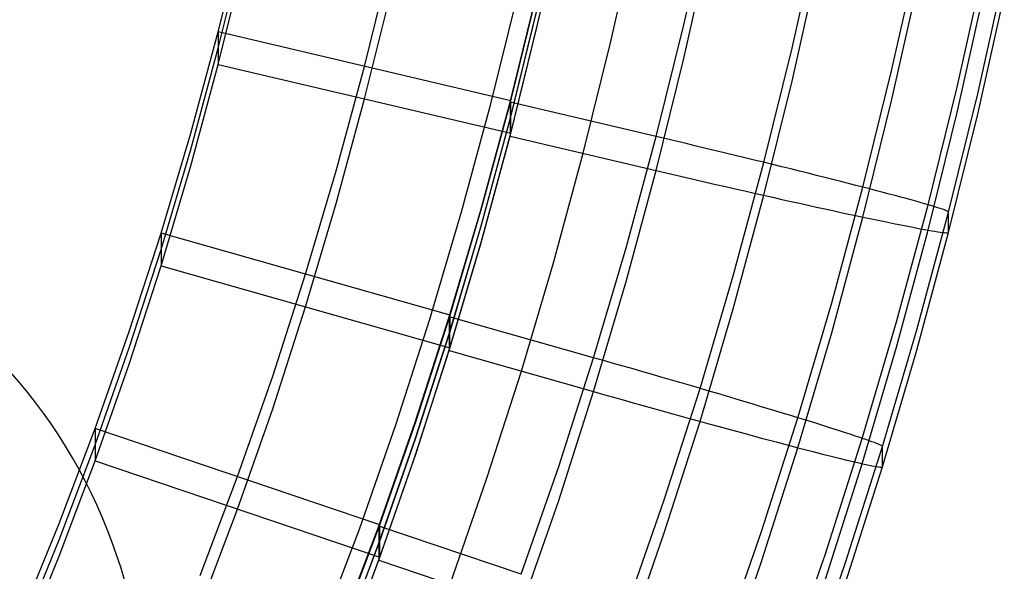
# Model space of a CAD drawing. Extents: x -1634 to -184, y -278 to 263.
# Tile 37 of 242: x -1178 to -1145, y -180 to -161. Entities that reach past the tile are written whole.
import ezdxf

# ---------------------------------------------------------------- set-up
doc = ezdxf.new("R2010")
doc.units = 0
doc.layers.add('PREDEFINITO', color=7, linetype='CONTINUOUS')

msp = doc.modelspace()

# ---------------------------------------------------------------- linework, layer by layer
at = {"layer": 'PREDEFINITO'}
for p, q in [((-1160.565, -161.494, 397.709), (-1159.741, -157.84, 397.626)), ((-1160.545, -161.398, 397.706), (-1159.723, -157.744, 397.624)), ((-1155.676, -161.405, 447.719), (-1154.831, -157.649, 447.634)), ((-1171.173, -161.647, 445.724), (-1170.325, -158.236, 445.647)), ((-1158.12, -162.014, 397.72), (-1157.286, -158.309, 397.637)), ((-1152.075, -162.186, 447.035), (-1151.216, -158.356, 446.948)), ((-1171.173, -162.189, 421.73), (-1170.325, -158.777, 421.653)), ((-1155.676, -162.534, 397.732), (-1154.831, -158.778, 397.647)), ((-1166.306, -162.792, 445.75), (-1165.434, -159.275, 445.671)), ((-1148.76, -162.942, 444.824), (-1147.886, -159.043, 444.736)), ((-1171.173, -162.731, 397.736), (-1170.325, -159.319, 397.659)), ((-1152.075, -163.283, 398.451), (-1151.216, -159.453, 398.365)), ((-1146.582, -163.481, 441.445), (-1145.699, -159.537, 441.356)), ((-1145.895, -163.71, 437.769), (-1145.01, -159.752, 437.679)), ((-1148.76, -163.938, 400.693), (-1147.886, -160.039, 400.605)), ((-1166.306, -163.876, 397.762), (-1165.435, -160.359, 397.683)), ((-1162.106, -164.038, 447.676), (-1161.207, -160.402, 447.595)), ((-1161.463, -163.987, 447.778), (-1160.566, -160.365, 447.696)), ((-1161.439, -163.937, 445.776), (-1160.544, -160.315, 445.694)), ((-1146.582, -164.325, 404.093), (-1145.699, -160.381, 404.004)), ((-1145.895, -164.388, 407.776), (-1145.01, -160.429, 407.687)), ((-1161.44, -164.479, 421.782), (-1160.544, -160.857, 421.7)), ((-1161.463, -164.551, 422.784), (-1160.565, -160.93, 422.702)), ((-1161.462, -165.116, 397.79), (-1160.565, -161.494, 397.709)), ((-1161.44, -165.021, 397.788), (-1160.545, -161.398, 397.706)), ((-1156.596, -165.132, 447.803), (-1155.676, -161.405, 447.719)), ((-1172.091, -165.021, 445.8), (-1171.173, -161.647, 445.724)), ((-1161.439, -163.937, 445.776), (-1171.173, -161.647, 445.724)), ((-1171.173, -161.647, 445.724), (-1171.173, -162.731, 397.736)), ((-1172.091, -165.563, 421.807), (-1171.173, -162.189, 421.73)), ((-1159.029, -165.688, 397.803), (-1158.12, -162.014, 397.72)), ((-1153.013, -165.991, 447.121), (-1152.075, -162.186, 447.035)), ((-1156.596, -166.261, 397.816), (-1155.676, -162.534, 397.732)), ((-1172.091, -166.105, 397.813), (-1171.173, -162.731, 397.736)), ((-1171.173, -162.731, 397.736), (-1161.44, -165.021, 397.788)), ((-1167.251, -166.275, 445.829), (-1166.306, -162.792, 445.75)), ((-1149.714, -166.817, 444.912), (-1148.76, -162.942, 444.824)), ((-1153.013, -167.088, 398.537), (-1152.075, -163.283, 398.451)), ((-1147.546, -167.404, 441.534), (-1146.582, -163.481, 441.445)), ((-1146.863, -167.648, 437.858), (-1145.895, -163.71, 437.769)), ((-1167.251, -167.359, 397.841), (-1166.306, -163.876, 397.762)), ((-1163.08, -167.641, 447.757), (-1162.106, -164.038, 447.676)), ((-1162.437, -167.578, 447.859), (-1161.463, -163.987, 447.778)), ((-1162.411, -167.529, 445.857), (-1161.439, -163.937, 445.776)), ((-1156.596, -165.132, 447.803), (-1161.463, -163.987, 447.778)), ((-1161.463, -163.987, 447.778), (-1161.462, -165.116, 397.79)), ((-1161.44, -165.021, 397.788), (-1161.439, -163.937, 445.776)), ((-1149.714, -167.814, 400.781), (-1148.76, -163.938, 400.693)), ((-1162.411, -168.071, 421.863), (-1161.44, -164.479, 421.782)), ((-1147.546, -168.247, 404.182), (-1146.582, -164.325, 404.093)), ((-1146.863, -168.325, 407.865), (-1145.895, -164.388, 407.776)), ((-1162.436, -168.143, 422.865), (-1161.463, -164.551, 422.784)), ((-1173.078, -168.349, 445.876), (-1172.091, -165.021, 445.8)), ((-1162.436, -168.707, 397.871), (-1161.462, -165.116, 397.79)), ((-1162.412, -168.612, 397.869), (-1161.44, -165.021, 397.788)), ((-1161.462, -165.116, 397.79), (-1156.596, -166.261, 397.816)), ((-1157.597, -168.832, 447.887), (-1156.596, -165.132, 447.803)), ((-1156.264, -165.21, 447.799), (-1156.596, -165.132, 447.803)), ((-1155.932, -165.289, 447.784), (-1156.264, -165.21, 447.799)), ((-1155.601, -165.367, 447.756), (-1155.932, -165.289, 447.784)), ((-1155.271, -165.446, 447.717), (-1155.601, -165.367, 447.756)), ((-1154.942, -165.524, 447.667), (-1155.271, -165.446, 447.717)), ((-1173.078, -168.891, 421.882), (-1172.091, -165.563, 421.807)), ((-1160.016, -169.334, 397.886), (-1159.029, -165.688, 397.803)), ((-1154.616, -165.602, 447.605), (-1154.942, -165.524, 447.667)), ((-1154.292, -165.68, 447.531), (-1154.616, -165.602, 447.605)), ((-1153.97, -165.758, 447.447), (-1154.292, -165.68, 447.531)), ((-1153.652, -165.835, 447.351), (-1153.97, -165.758, 447.447)), ((-1153.337, -165.912, 447.243), (-1153.652, -165.835, 447.351)), ((-1173.078, -169.433, 397.888), (-1172.091, -166.105, 397.813)), ((-1154.034, -169.771, 447.206), (-1153.013, -165.991, 447.121)), ((-1153.025, -165.988, 447.125), (-1153.337, -165.912, 447.243)), ((-1152.718, -166.063, 446.996), (-1153.025, -165.988, 447.125)), ((-1152.416, -166.137, 446.857), (-1152.718, -166.063, 446.996)), ((-1152.118, -166.211, 446.706), (-1152.416, -166.137, 446.857)), ((-1168.269, -169.716, 445.906), (-1167.251, -166.275, 445.829)), ((-1157.597, -169.961, 397.9), (-1156.596, -166.261, 397.816)), ((-1156.596, -166.261, 397.816), (-1156.264, -166.339, 397.824)), ((-1156.264, -166.339, 397.824), (-1155.932, -166.416, 397.843)), ((-1155.932, -166.416, 397.843), (-1155.601, -166.494, 397.874)), ((-1151.826, -166.283, 446.546), (-1152.118, -166.211, 446.706)), ((-1151.539, -166.355, 446.375), (-1151.826, -166.283, 446.546)), ((-1151.258, -166.425, 446.194), (-1151.539, -166.355, 446.375)), ((-1150.983, -166.494, 446.003), (-1151.258, -166.425, 446.194)), ((-1155.601, -166.494, 397.874), (-1155.271, -166.57, 397.916)), ((-1155.271, -166.57, 397.916), (-1154.942, -166.646, 397.97)), ((-1154.942, -166.646, 397.97), (-1154.616, -166.722, 398.036)), ((-1154.616, -166.722, 398.036), (-1154.292, -166.796, 398.113)), ((-1154.292, -166.796, 398.113), (-1153.97, -166.87, 398.201)), ((-1150.715, -166.561, 445.803), (-1150.983, -166.494, 446.003)), ((-1150.753, -170.672, 444.999), (-1149.714, -166.817, 444.912)), ((-1150.454, -166.628, 445.594), (-1150.715, -166.561, 445.803)), ((-1150.199, -166.692, 445.375), (-1150.454, -166.628, 445.594)), ((-1149.953, -166.756, 445.148), (-1150.199, -166.692, 445.375)), ((-1149.714, -166.817, 444.912), (-1149.953, -166.756, 445.148)), ((-1149.483, -166.877, 444.667), (-1149.714, -166.817, 444.912)), ((-1154.034, -170.868, 398.622), (-1153.013, -167.088, 398.537)), ((-1153.97, -166.87, 398.201), (-1153.652, -166.943, 398.3)), ((-1153.652, -166.943, 398.3), (-1153.337, -167.014, 398.411)), ((-1153.337, -167.014, 398.411), (-1153.025, -167.085, 398.532)), ((-1153.025, -167.085, 398.532), (-1152.718, -167.154, 398.665)), ((-1149.26, -166.935, 444.415), (-1149.483, -166.877, 444.667)), ((-1149.046, -166.991, 444.155), (-1149.26, -166.935, 444.415)), ((-1148.841, -167.046, 443.888), (-1149.046, -166.991, 444.155)), ((-1148.644, -167.098, 443.613), (-1148.841, -167.046, 443.888)), ((-1148.457, -167.149, 443.332), (-1148.644, -167.098, 443.613)), ((-1168.269, -170.8, 397.919), (-1167.251, -167.359, 397.841)), ((-1152.718, -167.154, 398.665), (-1152.416, -167.222, 398.807)), ((-1152.416, -167.222, 398.807), (-1152.118, -167.289, 398.961)), ((-1152.118, -167.289, 398.961), (-1151.826, -167.354, 399.125)), ((-1151.826, -167.354, 399.125), (-1151.539, -167.418, 399.299)), ((-1151.539, -167.418, 399.299), (-1151.258, -167.48, 399.482)), ((-1148.597, -171.307, 441.622), (-1147.546, -167.404, 441.534)), ((-1148.28, -167.197, 443.045), (-1148.457, -167.149, 443.332)), ((-1148.112, -167.243, 442.751), (-1148.28, -167.197, 443.045)), ((-1147.954, -167.287, 442.451), (-1148.112, -167.243, 442.751)), ((-1147.806, -167.329, 442.146), (-1147.954, -167.287, 442.451)), ((-1147.669, -167.368, 441.836), (-1147.806, -167.329, 442.146)), ((-1147.541, -167.405, 441.522), (-1147.669, -167.368, 441.836)), ((-1147.425, -167.44, 441.203), (-1147.541, -167.405, 441.522)), ((-1147.319, -167.472, 440.88), (-1147.425, -167.44, 441.203)), ((-1147.224, -167.502, 440.553), (-1147.319, -167.472, 440.88)), ((-1164.133, -171.208, 447.836), (-1163.08, -167.641, 447.757)), ((-1163.488, -171.131, 447.939), (-1162.437, -167.578, 447.859)), ((-1163.46, -171.083, 445.937), (-1162.411, -167.529, 445.857)), ((-1151.258, -167.48, 399.482), (-1150.983, -167.54, 399.676)), ((-1150.983, -167.54, 399.676), (-1150.715, -167.598, 399.879)), ((-1150.715, -167.598, 399.879), (-1150.454, -167.655, 400.091)), ((-1150.454, -167.655, 400.091), (-1150.199, -167.71, 400.313)), ((-1150.199, -167.71, 400.313), (-1149.953, -167.763, 400.543)), ((-1149.953, -167.763, 400.543), (-1149.714, -167.814, 400.781)), ((-1147.918, -171.566, 437.946), (-1146.863, -167.648, 437.858)), ((-1147.14, -167.529, 440.223), (-1147.224, -167.502, 440.553)), ((-1147.066, -167.554, 439.891), (-1147.14, -167.529, 440.223)), ((-1147.004, -167.576, 439.556), (-1147.066, -167.554, 439.891)), ((-1146.954, -167.595, 439.218), (-1147.004, -167.576, 439.556)), ((-1146.914, -167.612, 438.88), (-1146.954, -167.595, 439.218)), ((-1146.886, -167.627, 438.54), (-1146.914, -167.612, 438.88)), ((-1146.869, -167.638, 438.199), (-1146.886, -167.627, 438.54)), ((-1146.863, -167.648, 437.858), (-1146.869, -167.638, 438.199)), ((-1146.863, -168.325, 407.865), (-1146.863, -167.648, 437.858)), ((-1163.46, -171.624, 421.943), (-1162.411, -168.071, 421.863)), ((-1150.753, -171.668, 400.868), (-1149.714, -167.814, 400.781)), ((-1149.714, -167.814, 400.781), (-1149.483, -167.863, 401.028)), ((-1149.483, -167.863, 401.028), (-1149.26, -167.909, 401.282)), ((-1149.26, -167.909, 401.282), (-1149.046, -167.954, 401.545)), ((-1149.046, -167.954, 401.545), (-1148.841, -167.996, 401.814)), ((-1148.841, -167.996, 401.814), (-1148.644, -168.036, 402.091)), ((-1148.644, -168.036, 402.091), (-1148.457, -168.073, 402.374)), ((-1148.457, -168.073, 402.374), (-1148.28, -168.109, 402.663)), ((-1148.28, -168.109, 402.663), (-1148.112, -168.142, 402.959)), ((-1174.136, -171.627, 445.95), (-1173.078, -168.349, 445.876)), ((-1163.46, -171.083, 445.937), (-1173.078, -168.349, 445.876)), ((-1173.078, -168.349, 445.876), (-1173.078, -169.433, 397.888)), ((-1163.487, -171.696, 422.945), (-1162.436, -168.143, 422.865)), ((-1148.597, -172.15, 404.27), (-1147.546, -168.247, 404.182)), ((-1148.112, -168.142, 402.959), (-1147.954, -168.172, 403.26)), ((-1147.954, -168.172, 403.26), (-1147.806, -168.2, 403.567)), ((-1147.918, -172.243, 407.954), (-1146.863, -168.325, 407.865)), ((-1147.806, -168.2, 403.567), (-1147.669, -168.225, 403.878)), ((-1147.669, -168.225, 403.878), (-1147.541, -168.248, 404.194)), ((-1147.541, -168.248, 404.194), (-1147.425, -168.268, 404.514)), ((-1147.425, -168.268, 404.514), (-1147.319, -168.286, 404.839)), ((-1147.319, -168.286, 404.839), (-1147.224, -168.301, 405.166)), ((-1147.224, -168.301, 405.166), (-1147.14, -168.313, 405.497)), ((-1147.14, -168.313, 405.497), (-1147.066, -168.323, 405.83)), ((-1147.066, -168.323, 405.83), (-1147.004, -168.33, 406.166)), ((-1147.004, -168.33, 406.166), (-1146.954, -168.334, 406.504)), ((-1146.954, -168.334, 406.504), (-1146.914, -168.336, 406.843)), ((-1146.914, -168.336, 406.843), (-1146.886, -168.335, 407.183)), ((-1146.886, -168.335, 407.183), (-1146.869, -168.331, 407.524)), ((-1146.869, -168.331, 407.524), (-1146.863, -168.325, 407.865)), ((-1163.487, -172.26, 397.952), (-1162.436, -168.707, 397.871)), ((-1163.461, -172.166, 397.95), (-1162.412, -168.612, 397.869)), ((-1174.136, -172.169, 421.956), (-1173.078, -168.891, 421.882)), ((-1158.679, -172.498, 447.97), (-1157.597, -168.832, 447.887)), ((-1174.136, -172.711, 397.962), (-1173.078, -169.433, 397.888)), ((-1173.078, -169.433, 397.888), (-1163.461, -172.166, 397.95)), ((-1161.083, -172.943, 397.967), (-1160.016, -169.334, 397.886)), ((-1169.362, -173.11, 445.983), (-1168.269, -169.716, 445.906)), ((-1158.679, -173.627, 397.982), (-1157.597, -169.961, 397.9)), ((-1155.138, -173.52, 447.291), (-1154.034, -169.771, 447.206)), ((-1151.878, -174.497, 445.085), (-1150.753, -170.672, 444.999)), ((-1169.362, -174.194, 397.995), (-1168.269, -170.8, 397.919)), ((-1155.138, -174.617, 398.707), (-1154.034, -170.868, 398.622)), ((-1165.265, -174.73, 447.915), (-1164.133, -171.208, 447.836)), ((-1164.618, -174.641, 448.018), (-1163.488, -171.131, 447.939)), ((-1164.587, -174.594, 446.017), (-1163.46, -171.083, 445.937)), ((-1158.679, -172.498, 447.97), (-1163.488, -171.131, 447.939)), ((-1163.488, -171.131, 447.939), (-1163.487, -172.26, 397.952)), ((-1163.461, -172.166, 397.95), (-1163.46, -171.083, 445.937)), ((-1149.736, -175.182, 441.71), (-1148.597, -171.307, 441.622)), ((-1175.267, -174.853, 446.022), (-1174.136, -171.627, 445.95)), ((-1164.617, -175.206, 423.025), (-1163.487, -171.696, 422.945)), ((-1164.588, -175.135, 422.023), (-1163.46, -171.624, 421.943)), ((-1151.878, -175.493, 400.954), (-1150.753, -171.668, 400.868)), ((-1149.061, -175.457, 438.034), (-1147.918, -171.566, 437.946)), ((-1175.267, -175.395, 422.029), (-1174.136, -172.169, 421.956)), ((-1164.617, -175.77, 398.031), (-1163.487, -172.26, 397.952)), ((-1164.588, -175.677, 398.029), (-1163.461, -172.166, 397.95)), ((-1163.487, -172.26, 397.952), (-1158.679, -173.627, 397.982)), ((-1149.736, -176.026, 404.357), (-1148.597, -172.15, 404.27)), ((-1149.061, -176.134, 408.042), (-1147.918, -172.243, 407.954)), ((-1175.267, -175.936, 398.035), (-1174.136, -172.711, 397.962)), ((-1159.843, -176.124, 448.052), (-1158.679, -172.498, 447.97)), ((-1158.35, -172.591, 447.966), (-1158.679, -172.498, 447.97)), ((-1158.022, -172.685, 447.951), (-1158.35, -172.591, 447.966)), ((-1157.695, -172.779, 447.924), (-1158.022, -172.685, 447.951)), ((-1162.23, -176.512, 398.048), (-1161.083, -172.943, 397.967)), ((-1157.369, -172.872, 447.885), (-1157.695, -172.779, 447.924)), ((-1157.044, -172.966, 447.835), (-1157.369, -172.872, 447.885)), ((-1156.722, -173.059, 447.773), (-1157.044, -172.966, 447.835)), ((-1170.531, -176.456, 446.059), (-1169.362, -173.11, 445.983)), ((-1156.401, -173.151, 447.7), (-1156.722, -173.059, 447.773)), ((-1156.084, -173.244, 447.616), (-1156.401, -173.151, 447.7)), ((-1155.769, -173.335, 447.52), (-1156.084, -173.244, 447.616)), ((-1155.458, -173.426, 447.413), (-1155.769, -173.335, 447.52)), ((-1159.843, -177.253, 398.064), (-1158.679, -173.627, 397.982)), ((-1158.679, -173.627, 397.982), (-1158.35, -173.72, 397.99)), ((-1156.328, -177.232, 447.374), (-1155.138, -173.52, 447.291)), ((-1155.15, -173.516, 447.295), (-1155.458, -173.426, 447.413)), ((-1154.847, -173.606, 447.167), (-1155.15, -173.516, 447.295)), ((-1154.548, -173.694, 447.027), (-1154.847, -173.606, 447.167)), ((-1154.254, -173.781, 446.877), (-1154.548, -173.694, 447.027)), ((-1158.35, -173.72, 397.99), (-1158.022, -173.813, 398.01)), ((-1158.022, -173.813, 398.01), (-1157.695, -173.905, 398.041)), ((-1157.695, -173.905, 398.041), (-1157.369, -173.997, 398.084)), ((-1157.369, -173.997, 398.084), (-1157.044, -174.088, 398.138)), ((-1153.965, -173.867, 446.717), (-1154.254, -173.781, 446.877)), ((-1153.681, -173.951, 446.546), (-1153.965, -173.867, 446.717)), ((-1153.403, -174.034, 446.366), (-1153.681, -173.951, 446.546)), ((-1170.532, -177.54, 398.071), (-1169.362, -174.194, 397.995)), ((-1157.044, -174.088, 398.138), (-1156.722, -174.178, 398.204)), ((-1156.722, -174.178, 398.204), (-1156.401, -174.267, 398.281)), ((-1156.401, -174.267, 398.281), (-1156.084, -174.356, 398.37)), ((-1156.084, -174.356, 398.37), (-1155.769, -174.443, 398.47)), ((-1153.132, -174.116, 446.175), (-1153.403, -174.034, 446.366)), ((-1152.867, -174.195, 445.975), (-1153.132, -174.116, 446.175)), ((-1152.609, -174.274, 445.766), (-1152.867, -174.195, 445.975)), ((-1152.357, -174.35, 445.548), (-1152.609, -174.274, 445.766)), ((-1152.114, -174.424, 445.321), (-1152.357, -174.35, 445.548)), ((-1165.829, -178.107, 448.096), (-1164.618, -174.641, 448.018)), ((-1165.796, -178.06, 446.095), (-1164.587, -174.594, 446.017)), ((-1156.328, -178.329, 398.791), (-1155.138, -174.617, 398.707)), ((-1155.769, -174.443, 398.47), (-1155.458, -174.529, 398.58)), ((-1155.458, -174.529, 398.58), (-1155.15, -174.614, 398.702)), ((-1155.15, -174.614, 398.702), (-1154.847, -174.697, 398.835)), ((-1153.091, -178.288, 445.171), (-1151.878, -174.497, 445.085)), ((-1151.878, -174.497, 445.085), (-1152.114, -174.424, 445.321)), ((-1151.649, -174.567, 444.841), (-1151.878, -174.497, 445.085)), ((-1151.429, -174.636, 444.589), (-1151.649, -174.567, 444.841)), ((-1151.218, -174.702, 444.329), (-1151.429, -174.636, 444.589)), ((-1176.47, -178.022, 446.094), (-1175.267, -174.853, 446.022)), ((-1165.796, -178.06, 446.095), (-1175.267, -174.853, 446.022)), ((-1175.267, -174.853, 446.022), (-1175.267, -175.936, 398.035)), ((-1166.478, -178.21, 447.992), (-1165.265, -174.73, 447.915)), ((-1154.847, -174.697, 398.835), (-1154.548, -174.779, 398.978)), ((-1154.548, -174.779, 398.978), (-1154.254, -174.859, 399.132)), ((-1154.254, -174.859, 399.132), (-1153.965, -174.937, 399.296)), ((-1153.965, -174.937, 399.296), (-1153.681, -175.014, 399.47)), ((-1151.015, -174.765, 444.062), (-1151.218, -174.702, 444.329)), ((-1150.821, -174.827, 443.788), (-1151.015, -174.765, 444.062)), ((-1150.636, -174.886, 443.507), (-1150.821, -174.827, 443.788)), ((-1150.461, -174.942, 443.219), (-1150.636, -174.886, 443.507)), ((-1150.295, -174.996, 442.926), (-1150.461, -174.942, 443.219)), ((-1150.139, -175.047, 442.626), (-1150.295, -174.996, 442.926)), ((-1165.828, -178.671, 423.103), (-1164.617, -175.206, 423.025)), ((-1165.796, -178.602, 422.101), (-1164.588, -175.135, 422.023)), ((-1153.681, -175.014, 399.47), (-1153.403, -175.089, 399.654)), ((-1153.403, -175.089, 399.654), (-1153.132, -175.162, 399.848)), ((-1153.132, -175.162, 399.848), (-1152.867, -175.232, 400.051)), ((-1152.867, -175.232, 400.051), (-1152.609, -175.301, 400.264)), ((-1152.609, -175.301, 400.264), (-1152.357, -175.368, 400.485)), ((-1150.965, -179.025, 441.796), (-1149.736, -175.182, 441.71)), ((-1149.993, -175.095, 442.322), (-1150.139, -175.047, 442.626)), ((-1149.857, -175.141, 442.012), (-1149.993, -175.095, 442.322)), ((-1149.731, -175.184, 441.697), (-1149.857, -175.141, 442.012)), ((-1149.616, -175.224, 441.378), (-1149.731, -175.184, 441.697)), ((-1149.511, -175.261, 441.055), (-1149.616, -175.224, 441.378)), ((-1149.417, -175.295, 440.729), (-1149.511, -175.261, 441.055)), ((-1149.334, -175.326, 440.399), (-1149.417, -175.295, 440.729)), ((-1149.262, -175.354, 440.067), (-1149.334, -175.326, 440.399)), ((-1176.47, -178.564, 422.1), (-1175.267, -175.395, 422.029)), ((-1153.091, -179.285, 401.04), (-1151.878, -175.493, 400.954)), ((-1152.357, -175.368, 400.485), (-1152.114, -175.432, 400.716)), ((-1152.114, -175.432, 400.716), (-1151.878, -175.493, 400.954)), ((-1151.878, -175.493, 400.954), (-1151.649, -175.553, 401.201)), ((-1151.649, -175.553, 401.201), (-1151.429, -175.61, 401.456)), ((-1151.429, -175.61, 401.456), (-1151.218, -175.664, 401.719)), ((-1151.218, -175.664, 401.719), (-1151.015, -175.715, 401.988)), ((-1150.294, -179.317, 438.121), (-1149.061, -175.457, 438.034)), ((-1149.2, -175.379, 439.732), (-1149.262, -175.354, 440.067)), ((-1149.15, -175.401, 439.395), (-1149.2, -175.379, 439.732)), ((-1149.111, -175.42, 439.056), (-1149.15, -175.401, 439.395)), ((-1149.083, -175.435, 438.716), (-1149.111, -175.42, 439.056)), ((-1149.066, -175.448, 438.375), (-1149.083, -175.435, 438.716)), ((-1149.061, -175.457, 438.034), (-1149.066, -175.448, 438.375)), ((-1149.061, -176.134, 408.042), (-1149.061, -175.457, 438.034)), ((-1176.47, -179.105, 398.106), (-1175.267, -175.936, 398.035)), ((-1175.267, -175.936, 398.035), (-1165.797, -179.143, 398.107)), ((-1165.828, -179.236, 398.109), (-1164.617, -175.77, 398.031)), ((-1165.797, -179.143, 398.107), (-1164.588, -175.677, 398.029)), ((-1151.015, -175.715, 401.988), (-1150.821, -175.764, 402.265)), ((-1150.821, -175.764, 402.265), (-1150.636, -175.81, 402.549)), ((-1150.636, -175.81, 402.549), (-1150.461, -175.854, 402.838)), ((-1150.461, -175.854, 402.838), (-1150.295, -175.894, 403.134)), ((-1150.295, -175.894, 403.134), (-1150.139, -175.932, 403.435)), ((-1150.139, -175.932, 403.435), (-1149.993, -175.966, 403.742)), ((-1149.993, -175.966, 403.742), (-1149.857, -175.998, 404.054)), ((-1161.093, -179.71, 448.133), (-1159.843, -176.124, 448.052)), ((-1150.965, -179.869, 404.444), (-1149.736, -176.026, 404.357)), ((-1150.294, -179.994, 408.129), (-1149.061, -176.134, 408.042)), ((-1149.857, -175.998, 404.054), (-1149.731, -176.027, 404.37)), ((-1149.731, -176.027, 404.37), (-1149.616, -176.052, 404.69)), ((-1149.616, -176.052, 404.69), (-1149.511, -176.075, 405.014)), ((-1149.511, -176.075, 405.014), (-1149.417, -176.094, 405.342)), ((-1149.417, -176.094, 405.342), (-1149.334, -176.11, 405.673)), ((-1149.334, -176.11, 405.673), (-1149.262, -176.123, 406.006)), ((-1149.262, -176.123, 406.006), (-1149.2, -176.133, 406.342)), ((-1149.2, -176.133, 406.342), (-1149.15, -176.14, 406.68)), ((-1149.15, -176.14, 406.68), (-1149.111, -176.143, 407.019)), ((-1149.111, -176.143, 407.019), (-1149.083, -176.143, 407.359)), ((-1149.083, -176.143, 407.359), (-1149.066, -176.14, 407.7)), ((-1149.066, -176.14, 407.7), (-1149.061, -176.134, 408.042)), ((-1171.778, -179.749, 446.133), (-1170.531, -176.456, 446.059)), ((-1163.46, -180.037, 398.127), (-1162.23, -176.512, 398.048)), ((-1161.093, -180.839, 398.145), (-1159.843, -177.253, 398.064)), ((-1157.607, -180.907, 447.457), (-1156.328, -177.232, 447.374)), ((-1171.778, -180.833, 398.145), (-1170.532, -177.54, 398.071)), ((-1177.746, -181.132, 446.164), (-1176.47, -178.022, 446.094)), ((-1167.773, -181.637, 448.068), (-1166.478, -178.21, 447.992)), ((-1167.121, -181.522, 448.174), (-1165.829, -178.107, 448.096)), ((-1167.086, -181.476, 446.172), (-1165.796, -178.06, 446.095)), ((-1161.093, -179.71, 448.133), (-1165.829, -178.107, 448.096)), ((-1165.829, -178.107, 448.096), (-1165.828, -179.236, 398.109)), ((-1165.797, -179.143, 398.107), (-1165.796, -178.06, 446.095)), ((-1154.396, -182.044, 445.256), (-1153.091, -178.288, 445.171)), ((-1177.746, -181.674, 422.17), (-1176.47, -178.564, 422.1)), ((-1167.087, -182.018, 422.178), (-1165.796, -178.602, 422.101)), ((-1157.607, -182.004, 398.874), (-1156.328, -178.329, 398.791)), ((-1167.121, -182.087, 423.18), (-1165.828, -178.671, 423.103)), ((-1177.746, -182.216, 398.176), (-1176.47, -179.105, 398.106)), ((-1167.12, -182.651, 398.186), (-1165.828, -179.236, 398.109)), ((-1167.087, -182.56, 398.184), (-1165.797, -179.143, 398.107)), ((-1165.828, -179.236, 398.109), (-1161.093, -180.839, 398.145)), ((-1152.287, -182.835, 441.882), (-1150.965, -179.025, 441.796)), ((-1154.396, -183.041, 401.125), (-1153.091, -179.285, 401.04)), ((-1151.622, -183.143, 438.208), (-1150.294, -179.317, 438.121))]:
    msp.add_line(p, q, dxfattribs=at)
at = {"layer": 'PREDEFINITO', "extrusion": (0.034223, -0.062415, -0.997463)}
msp.add_circle((-1133.213, -379.048, -459.421), 17.5, dxfattribs=at)

doc.saveas('drawing.dxf')
